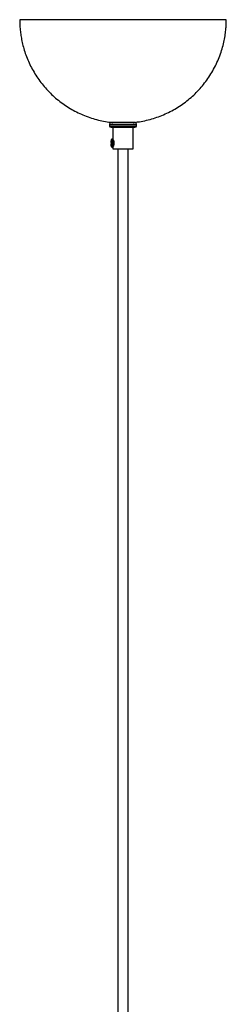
# Model space of a CAD drawing. Header units: millimetres. Extents: x 599 to 2581, y 477 to 2698.
# Tile 19 of 30: x 841 to 971, y 2079 to 2698. Entities that reach past the tile are written whole.
import ezdxf

# ---------------------------------------------------------------- set-up
doc = ezdxf.new("R2010")
doc.units = ezdxf.units.MM

msp = doc.modelspace()

# ---------------------------------------------------------------- linework, layer by layer
at = {"color": 7, "linetype": 'Continuous', "lineweight": 25}
for p, q in [((842.39, 2698.48), (840.93, 2698.48)), ((970.93, 2698.48), (842.39, 2698.48)), ((897.43, 2632.8), (897.43, 2631.8)), ((914.43, 2631.8), (914.43, 2632.8)), ((899.43, 2630.8), (899.43, 2623.3)), ((912.43, 2617.3), (912.43, 2630.8)), ((898.2, 2621.3), (898.29, 2621.2)), ((898.2, 2621.3), (898.24, 2621.3)), ((898.29, 2620.4), (898.2, 2620.3)), ((898.24, 2621.3), (898.34, 2621.2)), ((898.24, 2620.3), (898.34, 2620.4)), ((898.29, 2621.2), (898.34, 2621.2)), ((898.34, 2620.4), (898.29, 2620.4)), ((898.51, 2621.2), (898.34, 2621.2)), ((898.51, 2620.4), (898.34, 2620.4)), ((898.45, 2622.4), (898.66, 2622.4)), ((898.45, 2622.4), (898.52, 2622.3)), ((898.46, 2621.3), (899.33, 2621.3)), ((898.46, 2621.3), (898.51, 2621.2)), ((898.46, 2620.3), (898.51, 2620.4)), ((898.51, 2621.2), (899.51, 2621.2)), ((899.51, 2620.4), (898.51, 2620.4)), ((898.52, 2622.3), (898.64, 2622.3)), ((898.61, 2622.93), (898.65, 2623.01)), ((899.01, 2623.3), (898.96, 2623.28)), ((898.98, 2623.3), (899.01, 2623.3)), ((899.58, 2623.3), (899.01, 2623.3)), ((899.51, 2621.2), (899.53, 2621.2)), ((899.53, 2620.4), (899.51, 2620.4)), ((899.53, 2621.2), (899.71, 2621.2)), ((899.71, 2620.4), (899.53, 2620.4)), ((898.24, 2620.3), (898.2, 2620.3)), ((898.45, 2619.21), (898.52, 2619.3)), ((898.66, 2619.21), (898.45, 2619.21)), ((899.33, 2620.3), (898.46, 2620.3)), ((898.64, 2619.3), (898.52, 2619.3)), ((898.66, 2618.57), (898.61, 2618.67)), ((898.96, 2618.32), (899.01, 2618.3)), ((899.01, 2618.3), (898.98, 2618.31)), ((899.01, 2618.3), (899.58, 2618.3)), ((899.43, 2618.3), (899.43, 2617.3)), ((899.43, 2617.3), (912.43, 2617.3)), ((902.68, 2617.3), (902.68, 1939.67)), ((909.18, 1939.67), (909.18, 2617.3))]:
    msp.add_line(p, q, dxfattribs=at)
at = {"color": 1, "linetype": 'Continuous', "lineweight": 25}
for p, q in [((897.43, 2632.8), (914.43, 2632.8)), ((897.43, 2631.8), (914.43, 2631.8))]:
    msp.add_line(p, q, dxfattribs=at)
at = {"color": 1, "linetype": 'Continuous', "lineweight": 25, "flags": 128}
for points in [[(898.65, 2623.01), (898.67, 2623.05), (898.84, 2623.19), (899.01, 2623.05), (899.15, 2622.66), (899.27, 2622.05), (899.33, 2621.3)], [(899.33, 2620.3), (899.27, 2619.55), (899.15, 2618.95), (899.01, 2618.55), (898.84, 2618.42), (898.67, 2618.55), (898.66, 2618.57)]]:
    msp.add_lwpolyline(points, dxfattribs=at)
at = {"color": 7, "linetype": 'Continuous', "lineweight": 25, "flags": 128}
msp.add_lwpolyline([(899.58, 2623.3), (899.78, 2623.11), (899.95, 2622.57), (900.06, 2621.76), (900.1, 2620.8), (900.06, 2619.85), (899.95, 2619.03), (899.78, 2618.49), (899.58, 2618.3)], dxfattribs=at)
at = {"color": 7, "linetype": 'Continuous', "lineweight": 25}
for centre, radius, start, end in [((898.43, 2632.8), 1, 90, 180), ((913.43, 2632.8), 1, 0, 90), ((898.43, 2631.8), 1, 180, 270), ((913.43, 2631.8), 1, 270, 0), ((903.69, 2620.8), 5.51, 157.21845, 174.80473), ((903.82, 2620.8), 5.6, 163.45994, 174.90426), ((903.84, 2620.8), 5.51, 164.22292, 175.85151), ((903.84, 2620.8), 5.51, 184.14849, 195.77708), ((904.03, 2620.8), 5.6, 163.45994, 174.90426), ((910.43, 2620.8), 11.77, 178.05265, 181.94735), ((887.94, 2620.8), 11.77, 358.05265, 1.94735), ((903.69, 2620.8), 5.51, 185.19527, 202.78155), ((903.82, 2620.8), 5.6, 185.09574, 196.54006), ((904.03, 2620.8), 5.6, 185.09574, 196.54006)]:
    msp.add_arc(centre, radius, start, end, dxfattribs=at)
at = {"color": 1, "linetype": 'Continuous', "lineweight": 25}
for centre, start, end in [((896.78, 2621.63), 351.07455, 36.75901), ((896.78, 2619.97), 323.24099, 8.92545)]:
    msp.add_arc(centre, 2.79, start, end, dxfattribs=at)
at = {"color": 7, "linetype": 'Continuous', "lineweight": 25}
for points, knots in [([(840.93, 2698.48), (840.96, 2696.93), (841, 2694.73), (841.3, 2691.44), (841.67, 2688.5), (842.32, 2684.94), (843.23, 2681.17), (844.45, 2677.24), (845.97, 2673.26), (847.79, 2669.3), (849.9, 2665.43), (852.29, 2661.67), (854.95, 2658.07), (857.86, 2654.65), (861, 2651.43), (864.37, 2648.43), (867.94, 2645.67), (871.7, 2643.16), (875.63, 2640.91), (879.7, 2638.95), (883.9, 2637.27), (888.22, 2635.88), (892.62, 2634.81), (896.39, 2634.12), (898.7, 2633.91), (899.51, 2633.83)], [0, 0, 0, 0, 0.048405, 0.068962, 0.103751, 0.141254, 0.182258, 0.225499, 0.270193, 0.315796, 0.361967, 0.408498, 0.455265, 0.502191, 0.549227, 0.596341, 0.643513, 0.690727, 0.737975, 0.785249, 0.832544, 0.879856, 0.927182, 0.974522, 1, 1, 1, 1]), ([(912.35, 2633.83), (913.28, 2633.92), (915.73, 2634.16), (919.63, 2634.89), (924.03, 2635.99), (928.34, 2637.41), (932.55, 2639.12), (936.63, 2641.12), (940.56, 2643.4), (944.32, 2645.96), (947.9, 2648.77), (951.27, 2651.83), (954.43, 2655.12), (957.36, 2658.63), (960.03, 2662.35), (962.45, 2666.27), (964.6, 2670.37), (966.48, 2674.67), (967.99, 2678.98), (969.16, 2683.22), (969.99, 2687.23), (970.5, 2690.77), (970.85, 2694.48), (970.9, 2696.93), (970.93, 2698.48)], [0, 0, 0, 0, 0.029548, 0.076942, 0.124347, 0.171765, 0.219198, 0.266649, 0.314121, 0.361621, 0.409155, 0.456736, 0.504378, 0.552107, 0.599961, 0.648002, 0.696337, 0.745169, 0.794904, 0.839409, 0.883206, 0.923182, 0.95138, 1, 1, 1, 1]), ([(907.51, 2633.8), (906.57, 2633.8), (905.12, 2633.8), (903.21, 2633.8), (901.84, 2633.8), (900.63, 2633.8), (899.39, 2633.8), (898.49, 2633.8), (898.54, 2633.8), (898.56, 2633.8)], [0, 0, 0, 0, 0.210967, 0.324534, 0.440511, 0.556488, 0.670055, 0.881022, 1, 1, 1, 1]), ([(913.3, 2633.8), (913.33, 2633.8), (913.41, 2633.8), (912.96, 2633.8), (912.28, 2633.8), (911.31, 2633.8), (909.8, 2633.8), (908.41, 2633.8), (907.51, 2633.8)], [0, 0, 0, 0, 0.1207136, 0.2697431, 0.4219352, 0.5741273, 0.7231569, 1, 1, 1, 1]), ([(898.56, 2630.8), (898.54, 2630.8), (898.49, 2630.8), (899.39, 2630.8), (900.63, 2630.8), (901.84, 2630.8), (903.21, 2630.8), (905.12, 2630.8), (906.57, 2630.8), (907.51, 2630.8)], [0, 0, 0, 0, 0.118978, 0.329945, 0.443512, 0.559489, 0.675466, 0.789033, 1, 1, 1, 1]), ([(907.51, 2630.8), (908.41, 2630.8), (909.8, 2630.8), (911.31, 2630.8), (912.28, 2630.8), (912.96, 2630.8), (913.41, 2630.8), (913.33, 2630.8), (913.3, 2630.8)], [0, 0, 0, 0, 0.276843, 0.425873, 0.578065, 0.730257, 0.879286, 1, 1, 1, 1]), ([(898.87, 2623.24), (898.84, 2623.23), (898.74, 2623.2), (898.66, 2623.04), (898.61, 2622.93)], [0, 0, 0, 0, 0.269407, 1, 1, 1, 1]), ([(899.51, 2621.2), (899.49, 2621.22), (899.44, 2621.26), (899.38, 2621.29), (899.35, 2621.3), (899.33, 2621.3), (899.33, 2621.3)], [0, 0, 0, 0, 0.421332, 0.711989, 0.948966, 1, 1, 1, 1]), ([(899.33, 2620.3), (899.34, 2620.3), (899.37, 2620.31), (899.43, 2620.34), (899.48, 2620.37), (899.51, 2620.4), (899.51, 2620.4)], [0, 0, 0, 0, 0.2524613, 0.5032178, 0.8734547, 1, 1, 1, 1]), ([(898.68, 2618.56), (898.71, 2618.5), (898.77, 2618.39), (898.84, 2618.37), (898.87, 2618.36)], [0, 0, 0, 0, 0.619131, 1, 1, 1, 1])]:
    msp.add_open_spline(points, degree=3, knots=knots, dxfattribs=at)

doc.saveas('drawing.dxf')
